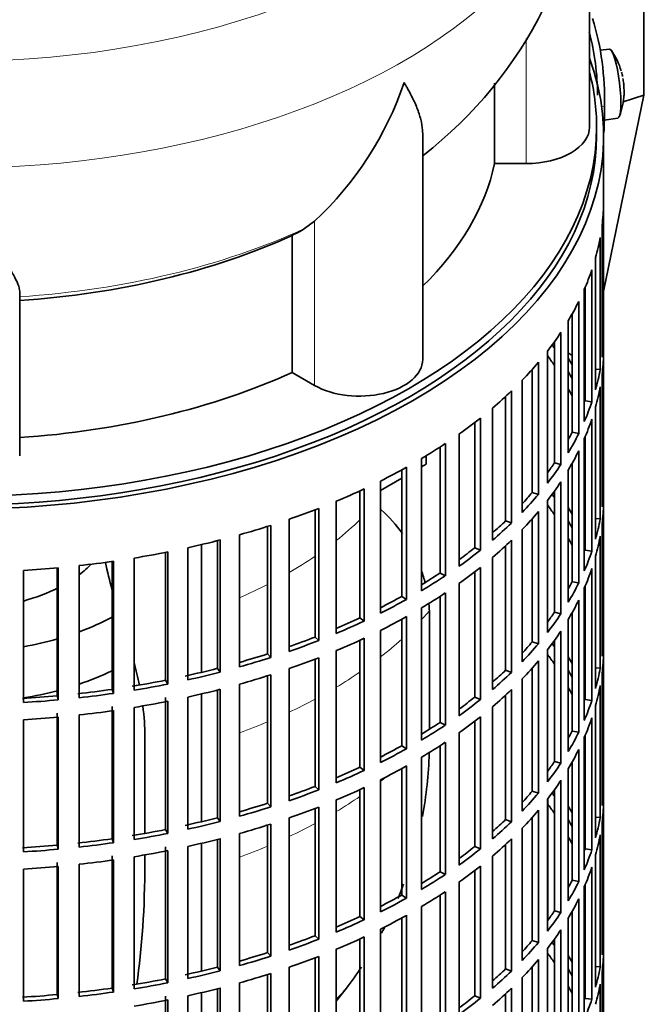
# Model space of a CAD drawing. Header units: millimetres. Extents: x 166 to 762, y -2377 to 1852.
# Tile 4 of 20: x 673 to 762, y -2266 to -2126. Entities that reach past the tile are written whole.
import ezdxf

# ---------------------------------------------------------------- set-up
doc = ezdxf.new("R2010")
doc.units = ezdxf.units.MM
for name, color, linetype in [('M5X8_UNI7687', 7, 'Continuous'), ('VSI134_DIFFUSORE', 7, 'Continuous'), ('VSI134_FILTRO_A', 7, 'Continuous'), ('VSI134_GIUNTO_8×', 7, 'Continuous'), ('VSI134_SUPPORTO_', 7, 'Continuous'), ('VSI134_TERMINALE', 7, 'Continuous')]:
    doc.layers.add(name, color=color, linetype=linetype)

# ---------------------------------------------------------------- blocks, each defined once
blk = doc.blocks.new('SE4')
at = {"layer": 'M5X8_UNI7687', "color": 7, "linetype": 'Continuous', "lineweight": 35}
for p, q in [((757.15, -2130.65), (755.85, -2130.77)), ((756.42, -2140.72), (758.35, -2140.43))]:
    blk.add_line(p, q, dxfattribs=at)
for centre, radius, start, end in [((749.24, -2136.58), 10, 16.6957, 35.0127), ((749.24, -2136.58), 10, 11.8797, 13.5278), ((1125.34, -2080.03), 370.34, 188.5064, 188.6141), ((749.24, -2136.58), 10, 338.98, 357.2751)]:
    blk.add_arc(centre, radius, start, end, dxfattribs=at)
for centre, major_axis, ratio, start_param, end_param in [((757.75, -2135.54), (0.6, -4.89), 0.169759, 0.004788, 3.136805), ((749.22, -2136.49), (-9.78, -2.08), 0.810411, 3.163117, 3.206609), ((749.25, -2136.71), (-9.94, -1.06), 0.589949, 3.053564, 3.168123), ((750.76, -2134.59), (7.36, -5.62), 0.747167, 0.443437, 0.593129)]:
    blk.add_ellipse(centre, major_axis=major_axis, ratio=ratio, start_param=start_param, end_param=end_param, dxfattribs=at)
at = {"layer": 'VSI134_DIFFUSORE', "color": 7, "linetype": 'Continuous', "lineweight": 35}
for p, q in [((754.33, -2141.7), (754.33, -2098.64)), ((740.8, -2135.46), (740.8, -2146.89)), ((730.61, -2174.76), (730.61, -2142.62)), ((740.8, -2146.89), (745.33, -2146.89)), ((715.24, -2155.09), (713.82, -2156.14)), ((712.04, -2157.11), (712.04, -2176.59)), ((673.33, -2188.46), (673.33, -2165.11)), ((712.04, -2176.59), (715.24, -2178.44))]:
    blk.add_line(p, q, dxfattribs=at)
at = {"layer": 'VSI134_DIFFUSORE', "color": 4, "linetype": 'Continuous', "lineweight": 9}
for p, q in [((745.33, -2146.89), (745.33, -2129.14)), ((715.24, -2178.44), (715.24, -2155.09))]:
    blk.add_line(p, q, dxfattribs=at)
at = {"layer": 'VSI134_DIFFUSORE', "color": 7, "linetype": 'Continuous', "lineweight": 35}
for centre, radius, start, end in [((693.27, -2097.59), 60.97, 307.8559, 359.0125), ((682.74, -2120.13), 47.73, 312.9143, 341.3628), ((705.91, -2143.75), 14.7, 294.6434, 302.5491)]:
    blk.add_arc(centre, radius, start, end, dxfattribs=at)
at = {"layer": 'VSI134_DIFFUSORE', "color": 4, "linetype": 'Continuous', "lineweight": 9}
for centre, major_axis, start_param, end_param in [((664.33, -2082.92), (85.67, 0), 2.810904, 6.283185), ((664.33, -2095.68), (-89.83, 0), 0, 3.209511), ((664.33, -2120.22), (79.5, 0), 4.82584, 5.384336)]:
    blk.add_ellipse(centre, major_axis=major_axis, ratio=0.57735, start_param=start_param, end_param=end_param, dxfattribs=at)
at = {"layer": 'VSI134_DIFFUSORE', "color": 7, "linetype": 'Continuous', "lineweight": 35}
for centre, major_axis, start_param, end_param in [((745.33, -2141.7), (-9, 0), 1.570796, 3.141593), ((664.33, -2141.7), (77, 0), 5.749077, 6.166034), ((664.33, -2122.22), (77, 0), 4.82954, 5.380636), ((721.61, -2174.76), (-9, 0), 0.785398, 3.141593), ((664.33, -2141.7), (77, 0), 4.82954, 5.380636)]:
    blk.add_ellipse(centre, major_axis=major_axis, ratio=0.57735, start_param=start_param, end_param=end_param, dxfattribs=at)
for points, knots in [([(730.61, -2142.64), (730.61, -2142.48), (730.6, -2142.32), (730.56, -2141.66), (730.47, -2141.15), (730.2, -2140.09), (730.02, -2139.54), (729.57, -2138.41), (729.3, -2137.83), (728.84, -2136.94), (728.68, -2136.64), (728.43, -2136.17), (728.34, -2136.02), (728.16, -2135.7), (728.07, -2135.55), (727.97, -2135.39)], [0.4604904, 0.4604904, 0.4604904, 0.4604904, 0.5, 0.5, 0.625, 0.625, 0.75, 0.75, 0.875, 0.875, 0.9375, 0.9375, 0.96875, 0.96875, 1, 1, 1, 1]), ([(673.33, -2165.11), (673.33, -2164.79), (673.24, -2164.43), (672.93, -2163.64), (672.71, -2163.2), (672.3, -2162.48), (672.15, -2162.23), (671.82, -2161.71), (671.65, -2161.45), (671.11, -2160.63), (670.72, -2160.05), (669.87, -2158.83), (669.42, -2158.18), (668.47, -2156.83), (667.98, -2156.12), (666.96, -2154.64), (666.45, -2153.88), (665.66, -2152.68), (665.4, -2152.28), (665, -2151.66), (664.86, -2151.45), (664.6, -2151.03), (664.46, -2150.82), (664.33, -2150.61)], [0, 0, 0, 0, 0.125, 0.125, 0.25, 0.25, 0.3125, 0.3125, 0.375, 0.375, 0.5, 0.5, 0.625, 0.625, 0.75, 0.75, 0.875, 0.875, 0.9375, 0.9375, 0.96875, 0.96875, 1, 1, 1, 1])]:
    blk.add_open_spline(points, degree=3, knots=knots, dxfattribs=at)
at = {"layer": 'VSI134_FILTRO_A', "color": 7, "linetype": 'Continuous', "lineweight": 35}
for p, q in [((756.33, -2307.04), (756.33, -2142.92)), ((756.32, -2152.78), (756.32, -2171.56)), ((756.1, -2155.66), (756.1, -2174.44)), ((755.84, -2157.4), (755.84, -2176.18)), ((755.19, -2160.26), (755.19, -2179.04)), ((754.66, -2161.99), (754.66, -2180.76)), ((753.58, -2164.8), (753.58, -2183.58)), ((753.68, -2164.56), (753.68, -2180.64)), ((752.79, -2166.49), (752.79, -2185.27)), ((751.29, -2169.25), (751.29, -2188.02)), ((751.84, -2168.3), (751.84, -2185.1)), ((749.33, -2172.23), (749.33, -2189.45)), ((750.25, -2170.89), (750.25, -2189.67)), ((756.1, -2171.55), (756.32, -2171.56)), ((748.34, -2173.55), (748.34, -2192.33)), ((756.32, -2174.01), (756.32, -2192.78)), ((746.17, -2176.16), (746.17, -2193.65)), ((747.06, -2175.14), (747.06, -2193.92)), ((755.19, -2176.13), (755.84, -2176.18)), ((744.75, -2177.7), (744.75, -2196.48)), ((756.1, -2176.89), (756.1, -2195.67)), ((743.24, -2179.21), (743.24, -2197.99)), ((755.84, -2178.63), (755.84, -2197.41)), ((742.4, -2180.01), (742.4, -2197.68)), ((740.55, -2181.65), (740.55, -2200.43)), ((753.68, -2180.64), (754.66, -2180.76)), ((755.19, -2181.49), (755.19, -2200.27)), ((738.82, -2183.08), (738.82, -2201.86)), ((754.66, -2183.21), (754.66, -2201.99)), ((738.02, -2183.7), (738.02, -2201.51)), ((735.77, -2185.37), (735.77, -2204.15)), ((751.84, -2185.1), (752.79, -2185.27)), ((753.58, -2186.03), (753.58, -2204.81)), ((753.68, -2185.79), (753.68, -2201.87)), ((733.09, -2187.19), (733.09, -2205.1)), ((733.83, -2186.71), (733.83, -2205.49)), ((730.45, -2188.84), (730.45, -2207.62)), ((752.79, -2187.72), (752.79, -2206.5)), ((728.31, -2190.07), (728.31, -2208.85)), ((749.33, -2189.45), (750.25, -2189.67)), ((751.84, -2189.53), (751.84, -2206.33)), ((727.63, -2190.45), (727.63, -2208.43)), ((751.29, -2190.47), (751.29, -2209.25)), ((722.3, -2193.15), (722.3, -2211.93)), ((724.62, -2192.02), (724.62, -2210.8)), ((750.25, -2192.12), (750.25, -2210.9)), ((756.1, -2192.78), (756.32, -2192.78)), ((721.69, -2193.43), (721.69, -2211.47)), ((746.17, -2193.65), (747.06, -2193.92)), ((749.33, -2193.46), (749.33, -2210.68)), ((715.85, -2195.91), (715.85, -2214.69)), ((718.33, -2194.91), (718.33, -2213.68)), ((748.34, -2194.78), (748.34, -2213.56)), ((756.32, -2195.23), (756.32, -2214.01)), ((715.32, -2196.12), (715.32, -2214.2)), ((746.17, -2197.39), (746.17, -2214.88)), ((747.06, -2196.37), (747.06, -2215.15)), ((755.19, -2197.36), (755.84, -2197.41)), ((708.55, -2198.48), (708.55, -2216.6)), ((709.01, -2198.33), (709.01, -2217.11)), ((711.64, -2197.46), (711.64, -2216.24)), ((742.4, -2197.68), (743.24, -2197.99)), ((756.1, -2198.12), (756.1, -2216.9)), ((704.58, -2199.67), (704.58, -2218.45)), ((744.75, -2198.93), (744.75, -2217.71)), ((755.84, -2199.86), (755.84, -2218.64)), ((697.22, -2201.51), (697.22, -2220.29)), ((701.45, -2200.5), (701.45, -2218.65)), ((701.84, -2200.4), (701.84, -2219.18)), ((738.02, -2201.51), (738.82, -2201.86)), ((742.4, -2201.24), (742.4, -2218.91)), ((743.24, -2200.44), (743.24, -2219.22)), ((689.6, -2202.98), (689.6, -2221.75)), ((694.07, -2202.17), (694.07, -2220.34)), ((694.37, -2202.11), (694.37, -2220.89)), ((740.55, -2202.88), (740.55, -2221.66)), ((753.68, -2201.87), (754.66, -2201.99)), ((755.19, -2202.72), (755.19, -2221.5)), ((678.68, -2204.37), (678.68, -2222.56)), ((678.81, -2204.36), (678.81, -2223.14)), ((681.8, -2204.05), (681.8, -2222.83)), ((686.46, -2203.46), (686.46, -2221.64)), ((686.68, -2203.43), (686.68, -2222.21)), ((738.82, -2204.31), (738.82, -2223.09)), ((673.86, -2204.73), (673.86, -2223.51)), ((733.09, -2205.1), (733.83, -2205.49)), ((738.02, -2204.93), (738.02, -2222.74)), ((754.66, -2204.44), (754.66, -2223.22)), ((735.77, -2206.6), (735.77, -2225.38)), ((751.84, -2206.33), (752.79, -2206.5)), ((753.68, -2207.02), (753.68, -2223.1)), ((727.63, -2208.43), (728.31, -2208.85)), ((733.09, -2208.42), (733.09, -2226.33)), ((733.83, -2207.94), (733.83, -2226.72)), ((753.58, -2207.26), (753.58, -2226.04)), ((752.79, -2208.95), (752.79, -2227.73)), ((728.31, -2211.3), (728.31, -2230.08)), ((730.45, -2210.07), (730.45, -2228.85)), ((749.33, -2210.68), (750.25, -2210.9)), ((751.84, -2210.76), (751.84, -2227.56)), ((721.69, -2211.47), (722.3, -2211.93)), ((727.63, -2211.68), (727.63, -2229.66)), ((751.29, -2211.7), (751.29, -2230.48)), ((715.32, -2214.2), (715.85, -2214.69)), ((724.62, -2213.25), (724.62, -2232.03)), ((750.25, -2213.35), (750.25, -2232.13)), ((756.1, -2214.01), (756.32, -2214.01)), ((721.69, -2214.66), (721.69, -2232.7)), ((722.3, -2214.38), (722.3, -2233.16)), ((746.17, -2214.88), (747.06, -2215.15)), ((749.33, -2214.69), (749.33, -2231.9)), ((708.55, -2216.6), (709.01, -2217.11)), ((718.33, -2216.13), (718.33, -2234.91)), ((748.34, -2216.01), (748.34, -2234.79)), ((756.32, -2216.46), (756.32, -2235.24)), ((715.32, -2217.34), (715.32, -2235.43)), ((715.85, -2217.14), (715.85, -2235.92)), ((747.06, -2217.6), (747.06, -2236.38)), ((701.45, -2218.65), (701.84, -2219.18)), ((708.55, -2219.71), (708.55, -2237.83)), ((709.01, -2219.56), (709.01, -2238.34)), ((711.64, -2218.69), (711.64, -2237.47)), ((742.4, -2218.91), (743.24, -2219.22)), ((746.17, -2218.62), (746.17, -2236.11)), ((755.19, -2218.59), (755.84, -2218.64)), ((756.1, -2219.35), (756.1, -2238.13)), ((694.07, -2220.34), (694.37, -2220.89)), ((704.58, -2220.89), (704.58, -2239.67)), ((744.75, -2220.16), (744.75, -2238.94)), ((755.84, -2221.09), (755.84, -2239.87)), ((678.68, -2222.56), (678.81, -2223.14)), ((686.46, -2221.64), (686.68, -2222.21)), ((701.45, -2221.73), (701.45, -2239.88)), ((701.84, -2221.63), (701.84, -2240.41)), ((742.4, -2222.47), (742.4, -2240.14)), ((743.24, -2221.67), (743.24, -2240.45)), ((694.07, -2222.79), (694.07, -2241.56)), ((694.37, -2223.34), (694.37, -2242.12)), ((697.22, -2222.74), (697.22, -2241.52)), ((738.02, -2222.74), (738.82, -2223.09)), ((753.68, -2223.1), (754.66, -2223.22)), ((755.19, -2223.95), (755.19, -2242.73)), ((678.68, -2225.01), (678.68, -2243.79)), ((681.8, -2225.28), (681.8, -2244.06)), ((686.46, -2224.09), (686.46, -2242.87)), ((686.68, -2224.66), (686.68, -2243.44)), ((689.6, -2224.2), (689.6, -2242.98)), ((740.55, -2224.11), (740.55, -2242.89)), ((673.86, -2225.96), (673.86, -2244.74)), ((678.81, -2225.59), (678.81, -2244.36)), ((733.09, -2226.33), (733.83, -2226.72)), ((738.02, -2226.16), (738.02, -2243.97)), ((738.82, -2225.54), (738.82, -2244.32)), ((754.66, -2225.67), (754.66, -2244.45)), ((735.77, -2227.83), (735.77, -2246.61)), ((751.84, -2227.56), (752.79, -2227.73)), ((733.83, -2229.17), (733.83, -2247.95)), ((753.58, -2228.49), (753.58, -2247.27)), ((753.68, -2228.24), (753.68, -2244.33)), ((727.63, -2229.66), (728.31, -2230.08)), ((733.09, -2229.65), (733.09, -2247.56)), ((752.79, -2230.18), (752.79, -2248.96)), ((730.45, -2231.3), (730.45, -2250.08)), ((749.33, -2231.9), (750.25, -2232.13)), ((751.84, -2231.98), (751.84, -2248.78)), ((721.69, -2232.7), (722.3, -2233.16)), ((727.63, -2232.91), (727.63, -2250.89)), ((728.31, -2232.53), (728.31, -2251.31)), ((751.29, -2232.93), (751.29, -2251.71)), ((724.62, -2234.48), (724.62, -2253.26)), ((750.25, -2234.57), (750.25, -2253.35)), ((715.32, -2235.43), (715.85, -2235.92)), ((721.69, -2235.89), (721.69, -2253.93)), ((722.3, -2235.61), (722.3, -2254.39)), ((746.17, -2236.11), (747.06, -2236.38)), ((749.33, -2235.91), (749.33, -2253.13)), ((756.1, -2235.24), (756.32, -2235.24)), ((708.55, -2237.83), (709.01, -2238.34)), ((718.33, -2237.36), (718.33, -2256.14)), ((748.34, -2237.24), (748.34, -2256.02)), ((756.32, -2237.69), (756.32, -2256.47)), ((715.32, -2238.57), (715.32, -2256.66)), ((715.85, -2238.37), (715.85, -2257.15)), ((747.06, -2238.83), (747.06, -2257.61)), ((701.45, -2239.88), (701.84, -2240.41)), ((709.01, -2240.79), (709.01, -2259.57)), ((711.64, -2239.92), (711.64, -2258.7)), ((742.4, -2240.14), (743.24, -2240.45)), ((746.17, -2239.85), (746.17, -2257.34)), ((755.19, -2239.82), (755.84, -2239.87)), ((756.1, -2240.58), (756.1, -2259.36)), ((694.07, -2241.56), (694.37, -2242.12)), ((704.58, -2242.12), (704.58, -2260.9)), ((708.55, -2240.94), (708.55, -2259.06)), ((744.75, -2241.39), (744.75, -2260.17)), ((686.46, -2242.87), (686.68, -2243.44)), ((701.45, -2242.96), (701.45, -2261.11)), ((701.84, -2242.86), (701.84, -2261.64)), ((743.24, -2242.9), (743.24, -2261.68)), ((755.84, -2242.32), (755.84, -2261.1)), ((678.68, -2243.79), (678.81, -2244.36)), ((694.07, -2244.01), (694.07, -2262.79)), ((694.37, -2244.57), (694.37, -2263.34)), ((697.22, -2243.97), (697.22, -2262.75)), ((738.02, -2243.97), (738.82, -2244.32)), ((742.4, -2243.7), (742.4, -2261.37)), ((753.68, -2244.33), (754.66, -2244.45)), ((678.68, -2246.24), (678.68, -2265.02)), ((686.46, -2245.32), (686.46, -2264.1)), ((686.68, -2245.89), (686.68, -2264.66)), ((689.6, -2245.43), (689.6, -2264.21)), ((740.55, -2245.33), (740.55, -2264.11)), ((755.19, -2245.18), (755.19, -2263.96)), ((673.86, -2247.19), (673.86, -2265.97)), ((678.81, -2246.81), (678.81, -2265.59)), ((681.8, -2246.51), (681.8, -2265.29)), ((733.09, -2247.56), (733.83, -2247.95)), ((738.02, -2247.39), (738.02, -2265.19)), ((738.82, -2246.77), (738.82, -2265.55)), ((754.66, -2246.9), (754.66, -2265.68)), ((735.77, -2249.06), (735.77, -2267.84)), ((751.84, -2248.78), (752.79, -2248.96)), ((733.83, -2250.4), (733.83, -2269.18)), ((753.58, -2249.72), (753.58, -2268.5)), ((753.68, -2249.47), (753.68, -2265.56)), ((727.63, -2250.89), (728.31, -2251.31)), ((733.09, -2250.88), (733.09, -2268.79)), ((752.79, -2251.41), (752.79, -2270.19)), ((730.45, -2252.52), (730.45, -2271.3)), ((749.33, -2253.13), (750.25, -2253.35)), ((751.84, -2253.21), (751.84, -2270.01)), ((721.69, -2253.93), (722.3, -2254.39)), ((727.63, -2254.13), (727.63, -2272.11)), ((728.31, -2253.76), (728.31, -2272.54)), ((751.29, -2254.16), (751.29, -2272.94)), ((724.62, -2255.71), (724.62, -2274.49)), ((750.25, -2255.8), (750.25, -2274.58)), ((715.32, -2256.66), (715.85, -2257.15)), ((721.69, -2257.12), (721.69, -2275.16)), ((722.3, -2256.83), (722.3, -2275.61)), ((746.17, -2257.34), (747.06, -2257.61)), ((749.33, -2257.14), (749.33, -2274.36)), ((756.1, -2256.47), (756.32, -2256.47)), ((718.33, -2258.59), (718.33, -2277.37)), ((748.34, -2258.47), (748.34, -2277.25)), ((756.32, -2258.92), (756.32, -2277.7)), ((708.55, -2259.06), (709.01, -2259.57)), ((715.32, -2259.8), (715.32, -2277.89)), ((715.85, -2259.59), (715.85, -2278.37)), ((747.06, -2260.05), (747.06, -2278.83)), ((701.45, -2261.11), (701.84, -2261.64)), ((711.64, -2261.15), (711.64, -2279.93)), ((742.4, -2261.37), (743.24, -2261.68)), ((746.17, -2261.08), (746.17, -2278.57)), ((755.19, -2261.05), (755.84, -2261.1)), ((756.1, -2261.8), (756.1, -2280.58)), ((694.07, -2262.79), (694.37, -2263.34)), ((708.55, -2262.17), (708.55, -2280.29)), ((709.01, -2262.02), (709.01, -2280.8)), ((744.75, -2262.62), (744.75, -2281.39)), ((686.46, -2264.1), (686.68, -2264.66)), ((701.45, -2264.19), (701.45, -2282.34)), ((701.84, -2264.09), (701.84, -2282.87)), ((704.58, -2263.35), (704.58, -2282.13)), ((743.24, -2264.13), (743.24, -2282.91)), ((755.84, -2263.55), (755.84, -2282.33)), ((678.68, -2265.02), (678.81, -2265.59)), ((694.07, -2265.24), (694.07, -2284.02)), ((694.37, -2265.79), (694.37, -2284.57)), ((697.22, -2265.2), (697.22, -2283.98)), ((738.02, -2265.19), (738.82, -2265.55)), ((742.4, -2264.93), (742.4, -2282.6)), ((753.68, -2265.56), (754.66, -2265.68))]:
    blk.add_line(p, q, dxfattribs=at)
for centre, major_axis, start_param, end_param in [((664.33, -2142.92), (-92, 0), -0.208894, 3.350487), ((664.33, -2142.92), (-91, 0), 0, 3.141593), ((664.33, -2151.9), (92, 0), 6.212375, 6.266729), ((664.33, -2151.9), (92, 0), -0.158077, -0.103722), ((664.33, -2151.9), (92, 0), -0.245343, -0.190989), ((664.33, -2151.9), (92, 0), -0.33261, -0.278255), ((664.33, -2151.9), (92, 0), -0.419876, -0.365522), ((664.33, -2170.68), (92, 0), 6.212375, 6.266729), ((664.33, -2191.91), (91, 0), 0.365223, 0.374965), ((664.33, -2194.36), (91, 0), 0.365223, 0.394539), ((664.33, -2191.91), (92, 0), 0.313806, 0.33261), ((664.33, -2173.13), (92, 0), 6.212375, 6.266729), ((664.33, -2151.9), (92, 0), -0.507143, -0.452788), ((664.33, -2191.91), (91, 0), 0.277957, 0.299174), ((664.33, -2170.68), (92, 0), -0.158077, -0.103722), ((664.33, -2151.9), (92, 0), -0.594409, -0.540055), ((664.33, -2194.36), (91, 0), 0.277957, 0.299174), ((664.33, -2173.13), (92, 0), -0.158077, -0.103722), ((664.33, -2170.68), (92, 0), -0.245343, -0.190989), ((664.33, -2151.9), (92, 0), -0.681676, -0.627321), ((664.33, -2173.13), (92, 0), -0.245343, -0.190989), ((664.33, -2170.68), (91, 0), -0.299174, -0.277957), ((664.33, -2170.68), (92, 0), -0.33261, -0.278255), ((664.33, -2151.9), (92, 0), -0.768942, -0.714588), ((664.33, -2173.13), (92, 0), -0.33261, -0.278255), ((664.33, -2151.9), (92, 0), -0.856209, -0.801854), ((664.33, -2170.68), (91, 0), -0.394539, -0.365223), ((664.33, -2170.68), (92, 0), -0.419876, -0.365522), ((664.33, -2151.9), (92, 0), -0.943475, -0.889121), ((664.33, -2173.13), (92, 0), -0.419876, -0.365522), ((664.33, -2191.91), (92, 0), 6.212375, 6.266729), ((664.33, -2170.68), (91, 0), -0.486998, -0.45249), ((664.33, -2170.68), (92, 0), -0.507143, -0.452788), ((664.33, -2213.14), (91, 0), 0.365223, 0.374965), ((664.33, -2151.9), (92, 0), -1.030742, -0.976387), ((664.33, -2215.59), (91, 0), 0.365223, 0.394539), ((664.33, -2213.14), (92, 0), 0.313806, 0.33261), ((664.33, -2194.36), (92, 0), 6.212375, 6.266729), ((664.33, -2173.13), (92, 0), -0.507143, -0.452788), ((664.33, -2191.91), (92, 0), -0.158077, -0.103722), ((664.33, -2151.9), (92, 0), -1.118008, -1.063654), ((664.33, -2170.68), (91, 0), -0.577951, -0.539756), ((664.33, -2170.68), (92, 0), -0.594409, -0.540055), ((664.33, -2213.14), (91, 0), 0.277957, 0.299174), ((664.33, -2215.59), (91, 0), 0.277957, 0.299174), ((664.33, -2194.36), (92, 0), -0.158077, -0.103722), ((664.33, -2151.9), (92, 0), -1.205275, -1.15092), ((664.33, -2170.68), (91, 0), -0.668018, -0.627022), ((664.33, -2173.13), (92, 0), -0.594409, -0.540055), ((664.33, -2151.9), (92, 0), -1.292541, -1.238186), ((664.33, -2170.68), (92, 0), -0.681676, -0.627321), ((664.33, -2191.91), (92, 0), -0.245343, -0.190989), ((664.33, -2151.9), (92, 0), -1.467074, -1.412719), ((664.33, -2151.9), (92, 0), -1.379807, -1.325453), ((664.33, -2173.13), (92, 0), -0.681676, -0.627321), ((664.33, -2170.68), (91, 0), -0.757518, -0.714289), ((664.33, -2170.68), (92, 0), -0.768942, -0.714588), ((664.33, -2194.36), (92, 0), -0.245343, -0.190989), ((664.33, -2191.91), (91, 0), -0.299174, -0.277957), ((664.33, -2191.91), (92, 0), -0.33261, -0.278255), ((664.33, -2170.68), (91, 0), -0.846635, -0.801555), ((664.33, -2173.13), (92, 0), -0.768942, -0.714588), ((664.33, -2170.68), (92, 0), -0.856209, -0.801854), ((664.33, -2194.36), (92, 0), -0.33261, -0.278255), ((664.33, -2173.13), (92, 0), -0.856209, -0.801854), ((664.33, -2191.91), (91, 0), -0.394539, -0.365223), ((664.33, -2191.91), (92, 0), -0.419876, -0.365522), ((664.33, -2170.68), (91, 0), -0.935485, -0.888822), ((664.33, -2170.68), (92, 0), -0.943475, -0.889121), ((664.33, -2170.68), (91, 0), -1.024141, -0.976088), ((664.33, -2194.36), (92, 0), -0.419876, -0.365522), ((664.33, -2213.14), (92, 0), 6.212375, 6.266729), ((664.33, -2170.68), (92, 0), -1.030742, -0.976387), ((664.33, -2173.13), (92, 0), -0.943475, -0.889121), ((664.33, -2191.91), (91, 0), -0.486998, -0.45249), ((664.33, -2191.91), (92, 0), -0.507143, -0.452788), ((664.33, -2234.37), (91, 0), 0.365223, 0.374965), ((664.33, -2170.68), (91, 0), -1.112655, -1.063355), ((664.33, -2236.82), (91, 0), 0.365223, 0.394539), ((664.33, -2215.59), (92, 0), 6.212375, 6.266729), ((664.33, -2170.68), (92, 0), -1.118008, -1.063654), ((664.33, -2173.13), (92, 0), -1.030742, -0.976387), ((664.33, -2194.36), (92, 0), -0.507143, -0.452788), ((664.33, -2234.37), (92, 0), 0.313806, 0.33261), ((664.33, -2170.68), (91, 0), -1.205573, -1.150621), ((664.33, -2170.68), (92, 0), -1.205275, -1.15092), ((664.33, -2173.13), (92, 0), -1.118008, -1.063654), ((664.33, -2191.91), (91, 0), -0.577951, -0.539756), ((664.33, -2191.91), (92, 0), -0.594409, -0.540055), ((664.33, -2234.37), (91, 0), 0.277957, 0.299174), ((664.33, -2213.14), (92, 0), -0.158077, -0.103722), ((664.33, -2170.68), (91, 0), -1.29284, -1.237888), ((664.33, -2170.68), (92, 0), -1.292541, -1.238186), ((664.33, -2215.59), (92, 0), -0.158077, -0.103722), ((664.33, -2170.68), (91, 0), -1.467373, -1.412421), ((664.33, -2170.68), (91, 0), -1.380106, -1.325154), ((664.33, -2170.68), (92, 0), -1.379807, -1.325453), ((664.33, -2173.13), (92, 0), -1.205275, -1.15092), ((664.33, -2194.36), (92, 0), -0.594409, -0.540055), ((664.33, -2236.82), (91, 0), 0.277957, 0.299174), ((664.33, -2170.68), (92, 0), -1.467074, -1.412719), ((664.33, -2173.13), (92, 0), -1.292541, -1.238186), ((664.33, -2191.91), (91, 0), -0.668018, -0.627022), ((664.33, -2191.91), (92, 0), -0.681676, -0.627321), ((664.33, -2213.14), (92, 0), -0.245343, -0.190989), ((664.33, -2173.13), (92, 0), -1.379807, -1.325453), ((664.33, -2173.13), (92, 0), -1.467074, -1.412719), ((664.33, -2191.91), (91, 0), -0.757518, -0.714289), ((664.33, -2191.91), (92, 0), -0.768942, -0.714588), ((664.33, -2194.36), (92, 0), -0.681676, -0.627321), ((664.33, -2215.59), (92, 0), -0.245343, -0.190989), ((664.33, -2213.14), (91, 0), -0.299174, -0.277957), ((664.33, -2213.14), (92, 0), -0.33261, -0.278255), ((664.33, -2194.36), (92, 0), -0.768942, -0.714588), ((664.33, -2191.91), (91, 0), -0.846635, -0.801555), ((664.33, -2191.91), (92, 0), -0.856209, -0.801854), ((664.33, -2215.59), (92, 0), -0.33261, -0.278255), ((664.33, -2213.14), (91, 0), -0.394539, -0.365223), ((664.33, -2213.14), (92, 0), -0.419876, -0.365522), ((664.33, -2191.91), (91, 0), -0.935485, -0.888822), ((664.33, -2191.91), (92, 0), -0.943475, -0.889121), ((664.33, -2194.36), (92, 0), -0.856209, -0.801854), ((664.33, -2215.59), (92, 0), -0.419876, -0.365522), ((664.33, -2191.91), (91, 0), -1.024141, -0.976088), ((664.33, -2191.91), (92, 0), -1.030742, -0.976387), ((664.33, -2194.36), (92, 0), -0.943475, -0.889121), ((664.33, -2213.14), (91, 0), -0.486998, -0.45249), ((664.33, -2213.14), (92, 0), -0.507143, -0.452788), ((664.33, -2255.6), (91, 0), 0.365223, 0.374965), ((664.33, -2234.37), (92, 0), 6.212375, 6.266729), ((664.33, -2191.91), (91, 0), -1.112655, -1.063355), ((664.33, -2258.05), (91, 0), 0.365223, 0.394539), ((664.33, -2236.82), (92, 0), 6.212375, 6.266729), ((664.33, -2191.91), (92, 0), -1.118008, -1.063654), ((664.33, -2194.36), (92, 0), -1.030742, -0.976387), ((664.33, -2215.59), (92, 0), -0.507143, -0.452788), ((664.33, -2255.6), (92, 0), 0.313806, 0.33261), ((664.33, -2191.91), (91, 0), -1.205573, -1.150621), ((664.33, -2191.91), (92, 0), -1.205275, -1.15092), ((664.33, -2194.36), (92, 0), -1.118008, -1.063654), ((664.33, -2213.14), (91, 0), -0.577951, -0.539756), ((664.33, -2213.14), (92, 0), -0.594409, -0.540055), ((664.33, -2255.6), (91, 0), 0.277957, 0.299174), ((664.33, -2234.37), (92, 0), -0.158077, -0.103722), ((664.33, -2191.91), (91, 0), -1.29284, -1.237888), ((664.33, -2191.91), (92, 0), -1.292541, -1.238186), ((664.33, -2191.91), (91, 0), -1.380106, -1.325154), ((664.33, -2191.91), (92, 0), -1.379807, -1.325453), ((664.33, -2194.36), (92, 0), -1.205275, -1.15092), ((664.33, -2215.59), (92, 0), -0.594409, -0.540055), ((664.33, -2258.05), (91, 0), 0.277957, 0.299174), ((664.33, -2255.6), (92, 0), 0.240575, 0.245343), ((664.33, -2236.82), (92, 0), -0.158077, -0.103722), ((664.33, -2191.91), (91, 0), -1.467373, -1.412421), ((664.33, -2191.91), (92, 0), -1.467074, -1.412719), ((664.33, -2194.36), (92, 0), -1.292541, -1.238186), ((664.33, -2213.14), (91, 0), -0.668018, -0.627022), ((664.33, -2213.14), (92, 0), -0.681676, -0.627321), ((664.33, -2234.37), (91, 0), -0.196715, -0.19069), ((664.33, -2234.37), (92, 0), -0.245343, -0.190989), ((664.33, -2194.36), (92, 0), -1.379807, -1.325453), ((664.33, -2194.36), (92, 0), -1.467074, -1.412719), ((664.33, -2213.14), (91, 0), -0.757518, -0.714289), ((664.33, -2215.59), (92, 0), -0.681676, -0.627321), ((664.33, -2236.82), (92, 0), -0.245343, -0.190989), ((664.33, -2213.14), (92, 0), -0.768942, -0.714588), ((664.33, -2234.37), (91, 0), -0.299174, -0.277957), ((664.33, -2234.37), (92, 0), -0.33261, -0.278255), ((664.33, -2215.59), (92, 0), -0.768942, -0.714588), ((664.33, -2213.14), (91, 0), -0.846635, -0.801555), ((664.33, -2213.14), (92, 0), -0.856209, -0.801854), ((664.33, -2236.82), (92, 0), -0.33261, -0.278255), ((664.33, -2234.37), (91, 0), -0.394539, -0.365223), ((664.33, -2234.37), (92, 0), -0.419876, -0.365522), ((664.33, -2213.14), (91, 0), -0.935485, -0.888822), ((664.33, -2213.14), (92, 0), -0.943475, -0.889121), ((664.33, -2215.59), (92, 0), -0.856209, -0.801854), ((664.33, -2236.82), (92, 0), -0.419876, -0.365522), ((664.33, -2213.14), (91, 0), -1.024141, -0.976088), ((664.33, -2213.14), (92, 0), -1.030742, -0.976387), ((664.33, -2215.59), (92, 0), -0.943475, -0.889121), ((664.33, -2234.37), (91, 0), -0.486998, -0.45249), ((664.33, -2234.37), (92, 0), -0.507143, -0.452788), ((664.33, -2276.83), (91, 0), 0.365223, 0.374965), ((664.33, -2255.6), (92, 0), 6.212375, 6.266729), ((664.33, -2258.05), (92, 0), 6.212375, 6.266729), ((664.33, -2213.14), (91, 0), -1.112655, -1.063355), ((664.33, -2213.14), (92, 0), -1.118008, -1.063654), ((664.33, -2215.59), (92, 0), -1.030742, -0.976387), ((664.33, -2236.82), (92, 0), -0.507143, -0.452788), ((664.33, -2279.28), (91, 0), 0.365223, 0.394539), ((664.33, -2276.83), (92, 0), 0.313806, 0.33261), ((664.33, -2213.14), (91, 0), -1.205573, -1.150621), ((664.33, -2213.14), (92, 0), -1.205275, -1.15092), ((664.33, -2234.37), (91, 0), -0.577951, -0.539756), ((664.33, -2234.37), (92, 0), -0.594409, -0.540055), ((664.33, -2276.83), (91, 0), 0.277957, 0.299174), ((664.33, -2255.6), (92, 0), -0.158077, -0.103722), ((664.33, -2213.14), (91, 0), -1.29284, -1.237888), ((664.33, -2215.59), (92, 0), -1.118008, -1.063654), ((664.33, -2213.14), (91, 0), -1.380106, -1.325154), ((664.33, -2213.14), (92, 0), -1.292541, -1.238186), ((664.33, -2215.59), (92, 0), -1.205275, -1.15092), ((664.33, -2236.82), (92, 0), -0.594409, -0.540055), ((664.33, -2279.28), (91, 0), 0.277957, 0.299174), ((664.33, -2258.05), (92, 0), -0.158077, -0.103722), ((664.33, -2213.14), (91, 0), -1.467373, -1.412421), ((664.33, -2213.14), (92, 0), -1.467074, -1.412719), ((664.33, -2213.14), (92, 0), -1.379807, -1.325453), ((664.33, -2215.59), (92, 0), -1.292541, -1.238186), ((664.33, -2234.37), (91, 0), -0.668018, -0.627022), ((664.33, -2234.37), (92, 0), -0.681676, -0.627321), ((664.33, -2255.6), (92, 0), -0.245343, -0.190989)]:
    blk.add_ellipse(centre, major_axis=major_axis, ratio=0.57735, start_param=start_param, end_param=end_param, dxfattribs=at)
at = {"layer": 'VSI134_GIUNTO_8×', "color": 7, "linetype": 'Continuous', "lineweight": 35}
for centre, major_axis, start_param, end_param in [((664.33, -2197.63), (-22, 0), -3.795301, -3.653859), ((664.33, -2197.63), (-22, 0), 2.018583, 2.287896), ((664.33, -2197.63), (-32.5, 0), -4.14508, -3.963396), ((664.33, -2197.63), (-32.5, 0), -4.414934, -4.255007), ((664.33, -2203.72), (-34.5, 0), -4.181601, -4.016029), ((664.33, -2203.72), (-34.5, 0), -4.432658, -4.283346)]:
    blk.add_ellipse(centre, major_axis=major_axis, ratio=0.57735, start_param=start_param, end_param=end_param, dxfattribs=at)
at = {"layer": 'VSI134_SUPPORTO_', "color": 7, "linetype": 'Continuous', "lineweight": 35}
for p, q in [((755.33, -2142.92), (755.33, -2141.7)), ((731.09, -2189.62), (731.09, -2188.45)), ((731.09, -2189.62), (730.45, -2189.99)), ((727.63, -2191.62), (724.62, -2193.36)), ((699.16, -2201.07), (699.16, -2219.22)), ((731.56, -2227.32), (731.56, -2210.48)), ((699.16, -2222.29), (699.16, -2240.45)), ((691.12, -2242.12), (691.12, -2228.25)), ((748.41, -2237.16), (748.41, -2254.47)), ((699.16, -2243.52), (699.16, -2261.68)), ((691.12, -2246.3), (691.12, -2245.17)), ((718.33, -2265.97), (719.77, -2264.13)), ((699.16, -2264.75), (699.16, -2282.91))]:
    blk.add_line(p, q, dxfattribs=at)
for centre, radius, start, end in [((710.69, -2211.61), 20.9, 35.4329, 47.7987), ((710.69, -2211.61), 20.9, 14.0259, 19.2298), ((710.69, -2211.61), 20.9, 3.1007, 5.7566), ((673.35, -2229), 58.21, 349.4038, 358.3179), ((673.35, -2229), 58.21, 337.4118, 339.555), ((673.35, -2229), 58.21, 332.0207, 332.8941), ((673.35, -2229), 58.21, 322.877, 326.4969)]:
    blk.add_arc(centre, radius, start, end, dxfattribs=at)
for centre, major_axis, ratio, start_param, end_param in [((664.33, -2141.7), (91, 0), 0.57735, 2.989637, 6.283185), ((664.33, -2141.7), (91, 0), 0.57735, 0, 0.147498), ((696.48, -2202.46), (-8.14, 34.04), 0.31246, 1.529366, 1.643573), ((685.38, -2220.25), (3.49, -14.59), 0.31246, 1.44286, 1.661698), ((685.38, -2220.25), (3.49, -14.59), 0.31246, 0.917533, 1.237075), ((656.68, -2198.3), (20.93, -87.53), 0.31246, 0.65805, 0.917533)]:
    blk.add_ellipse(centre, major_axis=major_axis, ratio=ratio, start_param=start_param, end_param=end_param, dxfattribs=at)
at = {"layer": 'VSI134_SUPPORTO_', "color": 4, "linetype": 'Continuous', "lineweight": 9}
for centre, major_axis, start_param, end_param in [((664.33, -2177.98), (66.6, 0), -0.625209, -0.533057), ((664.33, -2177.98), (66.6, 0), -0.780897, -0.698932), ((664.33, -2177.98), (66.6, 0), -0.921885, -0.844673), ((664.33, -2191.28), (75, 0), -0.491682, -0.459415), ((664.33, -2191.28), (75, 0), -0.63707, -0.566131), ((664.33, -2191.28), (75, 0), -0.766956, -0.70007), ((664.33, -2191.28), (75, 0), -0.888301, -0.823319), ((664.33, -2191.28), (75, 0), -1.004352, -0.94022), ((664.33, -2208.96), (75, 0), -0.63707, -0.618187), ((664.33, -2208.96), (75, 0), -0.766956, -0.70007), ((664.33, -2208.96), (75, 0), -0.888301, -0.823319), ((664.33, -2208.96), (75, 0), -1.004352, -0.94022), ((664.33, -2247.75), (62.27, 0), -0.521266, -0.473078)]:
    blk.add_ellipse(centre, major_axis=major_axis, ratio=0.57735, start_param=start_param, end_param=end_param, dxfattribs=at)
at = {"layer": 'VSI134_TERMINALE', "color": 7, "linetype": 'Continuous', "lineweight": 35}
for p, q in [((762.05, -2109.61), (762.05, -2137.16)), ((756.33, -2165.08), (762.05, -2137.16)), ((759.11, -2138.13), (762.05, -2137.16)), ((756.43, -2138.74), (756.43, -2140.37)), ((751.84, -2174.17), (751.29, -2173.78))]:
    blk.add_line(p, q, dxfattribs=at)
at = {"layer": 'VSI134_TERMINALE', "color": 4, "linetype": 'Continuous', "lineweight": 9}
for p, q in [((756.05, -2138.77), (756.43, -2138.74)), ((756.43, -2140.37), (756.23, -2140.39))]:
    blk.add_line(p, q, dxfattribs=at)
at = {"layer": 'VSI134_TERMINALE', "color": 7, "linetype": 'Continuous', "lineweight": 35}
for centre, radius, start, end in [((717.82, -2137.6), 38.63, 358.3189, 17.0497), ((718.57, -2137.46), 36.9, 0.4568, 14.5372)]:
    blk.add_arc(centre, radius, start, end, dxfattribs=at)
blk.add_open_spline([(756.43, -2140.37), (756.43, -2140.85), (756.42, -2141.3), (756.4, -2141.91), (756.39, -2142.1), (756.37, -2142.36), (756.37, -2142.44), (756.36, -2142.51)], degree=3, knots=[0, 0, 0, 0, 0.125, 0.125, 0.1875, 0.1875, 0.2147272, 0.2147272, 0.2147272, 0.2147272], dxfattribs=at)

msp = doc.modelspace()

# ---------------------------------------------------------------- block references
msp.add_blockref('SE4', (0, 0))

doc.saveas('drawing.dxf')
